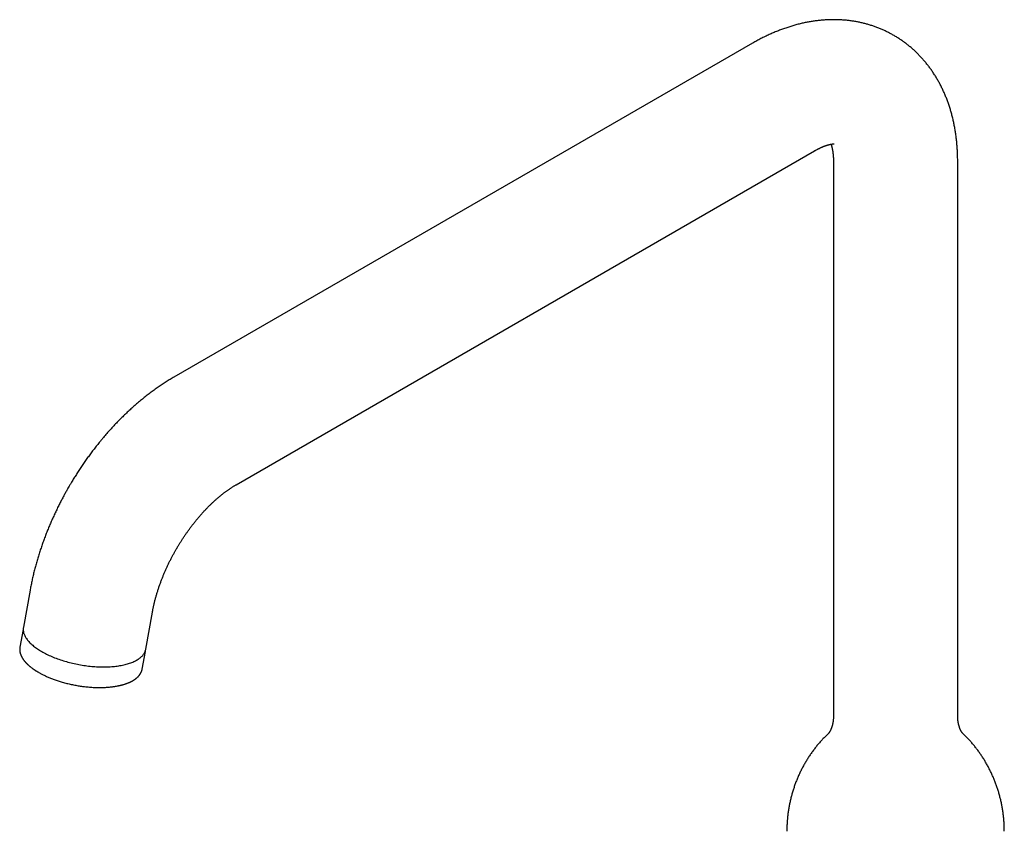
# Model space of a CAD drawing. Header units: millimetres. Extents: x 8 to 829, y 12 to 852.
# Tile 4 of 10: x 590 to 781, y 276 to 433. Entities that reach past the tile are written whole.
import ezdxf

# ---------------------------------------------------------------- set-up
doc = ezdxf.new("R2010")
doc.units = ezdxf.units.MM

msp = doc.modelspace()

# ---------------------------------------------------------------- linework, layer by layer
at = {"color": 7, "linetype": 'Continuous', "lineweight": 30}
for p, q in [((731.94, 428.38), (620.21, 363.88)), ((632.21, 343.09), (743.93, 407.59)), ((747.57, 405.49), (747.57, 298.29)), ((771.57, 298.29), (771.57, 405.49)), ((592.42, 322.73), (591.14, 315.56)), ((614.76, 311.32), (616.05, 318.49)), ((591.06, 315.11), (590.45, 311.74)), ((591.06, 315.12), (591.06, 315.11)), ((591.06, 315.11), (591.06, 315.12)), ((614.08, 307.5), (614.68, 310.88)), ((614.08, 307.5), (614.08, 307.5))]:
    msp.add_line(p, q, dxfattribs=at)
at = {"color": 7, "linetype": 'Continuous', "lineweight": 30, "flags": 128}
msp.add_lwpolyline([(591.14, 315.56), (591.13, 315.49), (591.11, 315.36), (591.1, 315.22), (591.1, 315.09), (591.11, 314.95), (591.13, 314.81), (591.15, 314.67), (591.18, 314.52), (591.22, 314.38), (591.27, 314.24), (591.33, 314.1), (591.39, 313.95), (591.47, 313.81), (591.55, 313.66), (591.63, 313.52), (591.73, 313.37), (591.83, 313.23), (591.94, 313.08), (592.06, 312.94), (592.19, 312.8), (592.32, 312.65), (592.46, 312.51), (592.61, 312.37), (592.77, 312.22), (592.93, 312.08), (593.1, 311.94), (593.27, 311.8), (593.46, 311.67), (593.64, 311.53), (593.84, 311.4), (594.04, 311.26), (594.25, 311.13), (594.46, 311), (594.68, 310.87), (594.91, 310.74), (595.14, 310.62), (595.37, 310.49), (595.61, 310.37), (595.86, 310.25), (596.11, 310.13), (596.37, 310.02), (596.63, 309.91), (596.89, 309.8), (597.16, 309.69), (597.43, 309.58), (597.71, 309.48), (597.99, 309.38), (598.27, 309.28), (598.56, 309.19), (598.85, 309.1), (599.14, 309.01), (599.43, 308.93), (599.73, 308.84), (600.03, 308.76), (600.33, 308.69), (600.64, 308.62), (600.94, 308.55), (601.25, 308.48), (601.55, 308.42), (601.86, 308.36), (602.17, 308.3), (602.48, 308.25), (602.79, 308.2), (603.1, 308.16), (603.41, 308.12), (603.72, 308.08), (604.03, 308.04), (604.34, 308.01), (604.65, 307.99), (604.95, 307.97), (605.26, 307.95), (605.56, 307.93), (605.86, 307.92), (606.16, 307.91), (606.46, 307.91), (606.76, 307.91), (607.05, 307.91), (607.34, 307.92), (607.62, 307.93), (607.91, 307.94), (608.19, 307.96), (608.46, 307.99), (608.74, 308.01), (609, 308.04), (609.27, 308.08), (609.53, 308.11), (609.78, 308.15), (610.04, 308.2), (610.28, 308.25), (610.52, 308.3), (610.76, 308.35), (610.99, 308.41), (611.21, 308.47), (611.43, 308.54), (611.65, 308.61), (611.85, 308.68), (612.06, 308.76), (612.25, 308.83), (612.44, 308.92), (612.62, 309), (612.8, 309.09), (612.97, 309.18), (613.13, 309.27), (613.28, 309.37), (613.43, 309.47), (613.57, 309.57), (613.71, 309.68), (613.83, 309.79), (613.95, 309.9), (614.06, 310.01), (614.17, 310.12), (614.26, 310.24), (614.35, 310.36), (614.43, 310.48), (614.5, 310.6), (614.57, 310.73), (614.62, 310.86), (614.67, 310.98), (614.71, 311.12), (614.75, 311.25), (614.76, 311.32)], dxfattribs=at)
at = {"color": 7, "linetype": 'Continuous', "lineweight": 30}
for points, knots in [([(771.57, 405.49), (771.57, 405.52), (771.57, 405.69), (771.57, 406.01), (771.56, 406.44), (771.55, 406.87), (771.53, 407.3), (771.51, 407.73), (771.48, 408.15), (771.45, 408.57), (771.42, 408.99), (771.38, 409.41), (771.33, 409.83), (771.28, 410.25), (771.23, 410.66), (771.17, 411.07), (771.1, 411.48), (771.03, 411.88), (770.96, 412.29), (770.88, 412.69), (770.8, 413.09), (770.71, 413.48), (770.62, 413.88), (770.52, 414.27), (770.42, 414.65), (770.32, 415.04), (770.21, 415.42), (770.09, 415.79), (769.97, 416.17), (769.85, 416.54), (769.72, 416.91), (769.59, 417.27), (769.45, 417.64), (769.31, 417.99), (769.16, 418.35), (769.01, 418.7), (768.86, 419.05), (768.7, 419.39), (768.54, 419.73), (768.37, 420.07), (768.2, 420.4), (768.03, 420.73), (767.85, 421.05), (767.66, 421.37), (767.48, 421.69), (767.29, 422), (767.09, 422.31), (766.89, 422.62), (766.69, 422.92), (766.48, 423.22), (766.27, 423.51), (766.06, 423.8), (765.84, 424.09), (765.62, 424.37), (765.4, 424.65), (765.17, 424.92), (764.93, 425.19), (764.7, 425.46), (764.46, 425.72), (764.22, 425.98), (763.97, 426.23), (763.72, 426.48), (763.47, 426.72), (763.21, 426.96), (762.95, 427.2), (762.69, 427.43), (762.42, 427.66), (762.15, 427.88), (761.88, 428.1), (761.6, 428.31), (761.33, 428.52), (761.04, 428.73), (760.76, 428.93), (760.47, 429.12), (760.18, 429.31), (759.89, 429.5), (759.59, 429.68), (759.29, 429.86), (758.99, 430.03), (758.68, 430.2), (758.37, 430.36), (758.06, 430.52), (757.75, 430.68), (757.43, 430.82), (757.12, 430.97), (756.8, 431.11), (756.47, 431.24), (756.15, 431.37), (755.82, 431.49), (755.49, 431.61), (755.15, 431.73), (754.82, 431.84), (754.48, 431.94), (754.14, 432.04), (753.8, 432.13), (753.46, 432.22), (753.11, 432.31), (752.76, 432.39), (752.41, 432.46), (752.06, 432.53), (751.71, 432.59), (751.35, 432.65), (750.99, 432.7), (750.63, 432.75), (750.27, 432.79), (749.91, 432.83), (749.54, 432.86), (749.17, 432.88), (748.81, 432.9), (748.43, 432.92), (748.06, 432.93), (747.69, 432.93), (747.31, 432.93), (746.94, 432.92), (746.56, 432.91), (746.18, 432.89), (745.8, 432.87), (745.41, 432.84), (745.03, 432.8), (744.65, 432.76), (744.26, 432.72), (743.87, 432.66), (743.48, 432.61), (743.09, 432.54), (742.7, 432.47), (742.31, 432.4), (741.92, 432.32), (741.52, 432.23), (741.13, 432.14), (740.73, 432.04), (740.34, 431.93), (739.94, 431.82), (739.54, 431.7), (739.14, 431.58), (738.74, 431.45), (738.35, 431.32), (737.95, 431.18), (737.55, 431.04), (737.15, 430.88), (736.75, 430.73), (736.35, 430.56), (735.95, 430.4), (735.55, 430.22), (735.15, 430.04), (734.76, 429.86), (734.36, 429.67), (733.96, 429.47), (733.57, 429.27), (733.17, 429.06), (732.78, 428.85), (732.38, 428.63), (732.1, 428.47), (731.95, 428.39), (731.94, 428.38)], [0, 0, 0, 0, 0.001544, 0.008719, 0.015892, 0.023062, 0.030229, 0.037391, 0.044548, 0.051698, 0.058841, 0.065976, 0.073102, 0.080218, 0.087323, 0.094416, 0.101496, 0.108563, 0.115615, 0.122652, 0.129672, 0.136676, 0.143661, 0.150628, 0.157576, 0.164505, 0.171413, 0.1783, 0.185166, 0.19201, 0.198833, 0.205633, 0.212411, 0.219166, 0.225899, 0.232608, 0.239295, 0.24596, 0.252602, 0.259222, 0.265819, 0.272395, 0.278949, 0.285482, 0.291994, 0.298485, 0.304957, 0.311409, 0.317842, 0.324256, 0.330652, 0.337032, 0.343394, 0.34974, 0.35607, 0.362386, 0.368687, 0.374974, 0.381249, 0.387511, 0.393761, 0.400001, 0.40623, 0.41245, 0.41866, 0.424863, 0.431058, 0.437246, 0.443429, 0.449606, 0.455778, 0.461946, 0.468112, 0.474274, 0.480436, 0.486596, 0.492755, 0.498916, 0.505077, 0.511241, 0.517406, 0.523575, 0.529748, 0.535925, 0.542108, 0.548297, 0.554493, 0.560696, 0.566908, 0.573128, 0.579359, 0.5856, 0.591852, 0.598117, 0.604394, 0.610685, 0.61699, 0.623311, 0.629647, 0.635999, 0.642369, 0.648757, 0.655163, 0.661589, 0.668036, 0.674502, 0.680991, 0.687501, 0.694035, 0.700591, 0.707172, 0.713778, 0.720408, 0.727064, 0.733746, 0.740455, 0.747191, 0.753954, 0.760744, 0.767563, 0.77441, 0.781285, 0.788188, 0.79512, 0.802081, 0.809069, 0.816086, 0.823131, 0.830204, 0.837304, 0.844431, 0.851584, 0.858763, 0.865968, 0.873197, 0.88045, 0.887726, 0.895024, 0.902343, 0.909683, 0.917042, 0.92442, 0.931814, 0.939225, 0.946652, 0.954092, 0.961545, 0.969011, 0.976487, 0.983973, 0.991469, 0.998972, 1, 1, 1, 1]), ([(743.93, 407.59), (743.98, 407.62), (744.09, 407.68), (744.24, 407.76), (744.4, 407.85), (744.55, 407.93), (744.7, 408.01), (744.85, 408.08), (745, 408.15), (745.14, 408.22), (745.28, 408.28), (745.41, 408.34), (745.54, 408.39), (745.67, 408.45), (745.8, 408.5), (745.92, 408.54), (746.04, 408.59), (746.16, 408.63), (746.27, 408.66), (746.37, 408.7), (746.48, 408.73), (746.58, 408.76), (746.67, 408.78), (746.77, 408.81), (746.85, 408.83), (746.94, 408.85), (747.02, 408.86), (747.09, 408.88), (747.16, 408.89), (747.23, 408.9), (747.29, 408.91), (747.35, 408.92), (747.41, 408.92), (747.46, 408.93), (747.5, 408.93), (747.54, 408.93), (747.58, 408.93), (747.61, 408.93), (747.63, 408.93), (747.65, 408.93), (747.67, 408.93), (747.68, 408.93), (747.69, 408.93), (747.69, 408.93), (747.69, 408.93)], [0, 0, 0, 0, 0.021624, 0.044861, 0.06806, 0.091222, 0.11435, 0.137446, 0.160513, 0.183554, 0.206571, 0.229569, 0.252551, 0.275521, 0.298485, 0.321448, 0.344413, 0.367387, 0.390375, 0.413383, 0.43642, 0.459492, 0.482609, 0.505779, 0.529012, 0.552319, 0.575711, 0.599201, 0.622802, 0.646527, 0.670394, 0.694418, 0.718618, 0.743015, 0.767629, 0.792485, 0.817609, 0.84303, 0.868782, 0.894899, 0.921424, 0.948401, 0.975885, 1, 1, 1, 1]), ([(747.1, 408.88), (747.1, 408.88), (747.11, 408.85), (747.13, 408.79), (747.16, 408.71), (747.19, 408.63), (747.21, 408.54), (747.24, 408.44), (747.27, 408.34), (747.29, 408.23), (747.32, 408.12), (747.34, 408), (747.37, 407.88), (747.39, 407.75), (747.42, 407.62), (747.44, 407.48), (747.46, 407.34), (747.48, 407.19), (747.49, 407.03), (747.51, 406.88), (747.52, 406.71), (747.54, 406.55), (747.55, 406.37), (747.56, 406.2), (747.56, 406.01), (747.57, 405.83), (747.57, 405.65), (747.57, 405.54), (747.57, 405.49)], [0, 0, 0, 0, 0.004663, 0.045574, 0.08629, 0.126835, 0.167236, 0.207513, 0.247688, 0.287779, 0.327805, 0.367781, 0.407723, 0.447645, 0.487559, 0.527477, 0.567408, 0.60736, 0.647345, 0.687369, 0.727442, 0.76757, 0.807761, 0.84802, 0.888354, 0.928767, 0.969264, 1, 1, 1, 1]), ([(620.21, 363.88), (620.1, 363.82), (619.86, 363.68), (619.49, 363.45), (619.1, 363.21), (618.7, 362.97), (618.31, 362.72), (617.92, 362.46), (617.53, 362.2), (617.15, 361.94), (616.76, 361.67), (616.38, 361.39), (616, 361.11), (615.61, 360.83), (615.24, 360.54), (614.86, 360.25), (614.48, 359.95), (614.11, 359.65), (613.74, 359.35), (613.37, 359.04), (613, 358.72), (612.64, 358.41), (612.27, 358.08), (611.91, 357.76), (611.55, 357.43), (611.19, 357.09), (610.84, 356.76), (610.48, 356.41), (610.13, 356.07), (609.78, 355.72), (609.44, 355.37), (609.09, 355.01), (608.75, 354.65), (608.41, 354.29), (608.07, 353.92), (607.74, 353.55), (607.4, 353.17), (607.07, 352.79), (606.74, 352.41), (606.42, 352.02), (606.09, 351.63), (605.78, 351.25), (605.48, 350.88), (605.2, 350.52), (604.91, 350.16), (604.63, 349.8), (604.36, 349.43), (604.08, 349.07), (603.81, 348.7), (603.54, 348.33), (603.27, 347.95), (603.01, 347.58), (602.75, 347.2), (602.49, 346.82), (602.23, 346.44), (601.98, 346.06), (601.73, 345.68), (601.48, 345.3), (601.24, 344.91), (601, 344.53), (600.77, 344.16), (600.55, 343.8), (600.36, 343.49), (600.2, 343.22), (600.04, 342.95), (599.93, 342.75), (599.87, 342.65)], [0, 0, 0, 0, 0.013649, 0.030229, 0.046819, 0.063419, 0.080026, 0.09664, 0.113257, 0.129878, 0.1465, 0.163124, 0.179747, 0.19637, 0.212991, 0.229609, 0.246226, 0.262839, 0.279449, 0.296056, 0.312659, 0.329259, 0.345855, 0.362449, 0.379039, 0.395627, 0.412213, 0.428798, 0.445383, 0.461967, 0.478553, 0.495141, 0.511733, 0.52833, 0.544933, 0.561544, 0.578166, 0.5948, 0.611448, 0.628114, 0.644801, 0.661512, 0.676513, 0.691506, 0.706488, 0.721461, 0.736424, 0.751377, 0.766318, 0.781248, 0.796165, 0.811068, 0.825955, 0.840823, 0.855668, 0.870483, 0.885258, 0.899978, 0.914614, 0.929114, 0.943363, 0.957062, 0.969636, 0.978529, 0.988179, 1, 1, 1, 1]), ([(599.87, 342.65), (599.78, 342.5), (599.67, 342.3), (599.49, 341.99), (599.35, 341.73), (599.18, 341.42), (599, 341.09), (598.81, 340.75), (598.62, 340.39), (598.43, 340.02), (598.23, 339.64), (598.04, 339.26), (597.84, 338.87), (597.65, 338.47), (597.46, 338.07), (597.27, 337.67), (597.08, 337.26), (596.89, 336.85), (596.7, 336.44), (596.52, 336.02), (596.34, 335.6), (596.16, 335.18), (595.98, 334.76), (595.81, 334.33), (595.64, 333.91), (595.47, 333.48), (595.31, 333.05), (595.14, 332.61), (594.98, 332.18), (594.83, 331.74), (594.68, 331.31), (594.53, 330.87), (594.38, 330.43), (594.24, 329.99), (594.1, 329.55), (593.96, 329.11), (593.83, 328.67), (593.7, 328.22), (593.58, 327.78), (593.46, 327.33), (593.34, 326.89), (593.22, 326.44), (593.11, 326), (593.01, 325.55), (592.9, 325.1), (592.8, 324.65), (592.71, 324.21), (592.62, 323.76), (592.53, 323.31), (592.46, 322.97), (592.43, 322.77), (592.42, 322.73)], [0, 0, 0, 0, 0.023244, 0.032571, 0.048073, 0.064165, 0.081429, 0.099454, 0.118075, 0.13716, 0.156616, 0.176372, 0.196378, 0.216593, 0.236985, 0.257531, 0.27821, 0.299006, 0.319906, 0.340899, 0.361976, 0.383129, 0.404352, 0.425639, 0.446985, 0.468386, 0.489839, 0.51134, 0.532888, 0.554478, 0.576111, 0.597782, 0.619492, 0.641238, 0.66302, 0.684835, 0.706683, 0.728564, 0.750476, 0.772418, 0.79439, 0.81639, 0.83842, 0.860476, 0.88256, 0.90467, 0.926806, 0.948967, 0.971153, 0.993362, 1, 1, 1, 1]), ([(620.65, 330.65), (620.71, 330.75), (620.79, 330.89), (620.92, 331.1), (621.02, 331.28), (621.15, 331.49), (621.28, 331.71), (621.43, 331.94), (621.58, 332.17), (621.73, 332.41), (621.89, 332.66), (622.05, 332.91), (622.22, 333.15), (622.39, 333.4), (622.56, 333.65), (622.73, 333.9), (622.91, 334.15), (623.09, 334.4), (623.27, 334.65), (623.45, 334.9), (623.64, 335.14), (623.83, 335.39), (624.02, 335.63), (624.21, 335.87), (624.4, 336.11), (624.59, 336.34), (624.79, 336.58), (624.98, 336.81), (625.18, 337.04), (625.37, 337.26), (625.57, 337.49), (625.77, 337.71), (625.97, 337.92), (626.17, 338.14), (626.37, 338.35), (626.57, 338.56), (626.77, 338.77), (626.97, 338.97), (627.18, 339.17), (627.38, 339.36), (627.58, 339.56), (627.78, 339.75), (627.98, 339.93), (628.18, 340.11), (628.38, 340.29), (628.58, 340.47), (628.78, 340.64), (628.98, 340.81), (629.18, 340.97), (629.37, 341.13), (629.57, 341.28), (629.76, 341.44), (629.96, 341.59), (630.15, 341.73), (630.34, 341.87), (630.53, 342.01), (630.72, 342.14), (630.91, 342.27), (631.09, 342.4), (631.27, 342.52), (631.45, 342.63), (631.63, 342.75), (631.81, 342.86), (631.99, 342.96), (632.12, 343.04), (632.19, 343.08), (632.21, 343.09)], [0, 0, 0, 0, 0.01807, 0.025336, 0.037408, 0.04994, 0.063384, 0.077419, 0.091914, 0.106766, 0.1219, 0.137262, 0.15281, 0.16851, 0.184339, 0.200274, 0.2163, 0.232403, 0.248571, 0.264795, 0.281066, 0.297377, 0.313722, 0.330095, 0.346491, 0.362907, 0.379337, 0.395779, 0.412229, 0.428684, 0.445141, 0.461599, 0.478055, 0.494505, 0.51095, 0.527386, 0.543811, 0.560225, 0.576626, 0.593011, 0.609381, 0.625732, 0.642065, 0.658378, 0.674669, 0.690939, 0.707185, 0.723408, 0.739606, 0.755778, 0.771924, 0.788043, 0.804135, 0.8202, 0.836235, 0.852243, 0.868222, 0.884171, 0.900092, 0.915984, 0.931847, 0.947682, 0.963488, 0.979267, 0.995018, 1, 1, 1, 1]), ([(616.05, 318.49), (616.05, 318.5), (616.06, 318.59), (616.1, 318.78), (616.15, 319.05), (616.21, 319.33), (616.27, 319.61), (616.33, 319.9), (616.4, 320.18), (616.47, 320.47), (616.54, 320.76), (616.62, 321.06), (616.7, 321.35), (616.79, 321.65), (616.87, 321.95), (616.97, 322.26), (617.06, 322.56), (617.16, 322.87), (617.26, 323.18), (617.37, 323.49), (617.48, 323.8), (617.58, 324.1), (617.7, 324.41), (617.81, 324.7), (617.92, 324.99), (618.04, 325.28), (618.15, 325.56), (618.27, 325.85), (618.39, 326.13), (618.51, 326.42), (618.64, 326.7), (618.77, 326.99), (618.9, 327.27), (619.03, 327.55), (619.17, 327.84), (619.3, 328.12), (619.44, 328.4), (619.58, 328.68), (619.73, 328.96), (619.87, 329.23), (620.01, 329.5), (620.15, 329.76), (620.28, 329.99), (620.39, 330.19), (620.51, 330.4), (620.6, 330.55), (620.65, 330.65)], [0, 0, 0, 0, 0.000727, 0.024841, 0.049016, 0.073253, 0.097551, 0.121911, 0.146334, 0.170819, 0.195367, 0.219978, 0.244653, 0.269393, 0.294198, 0.319071, 0.344011, 0.369021, 0.394103, 0.419259, 0.444493, 0.469807, 0.492599, 0.51801, 0.54084, 0.56369, 0.586553, 0.609429, 0.632315, 0.655209, 0.678107, 0.701006, 0.723903, 0.74679, 0.769661, 0.792506, 0.81531, 0.838051, 0.860691, 0.883162, 0.905328, 0.92686, 0.946703, 0.962311, 0.976573, 1, 1, 1, 1]), ([(591.11, 315.35), (591.11, 315.33), (591.09, 315.28), (591.07, 315.2), (591.06, 315.15), (591.06, 315.12)], [0, 0, 0, 0, 0.287633, 0.650282, 1, 1, 1, 1]), ([(590.45, 311.74), (590.45, 311.71), (590.44, 311.67), (590.43, 311.59), (590.42, 311.52), (590.42, 311.44), (590.41, 311.37), (590.41, 311.3), (590.41, 311.23), (590.42, 311.18), (590.42, 311.13), (590.42, 311.09), (590.43, 311.04), (590.43, 310.97), (590.44, 310.89), (590.46, 310.81), (590.48, 310.72), (590.5, 310.63), (590.52, 310.54), (590.55, 310.46), (590.57, 310.38), (590.59, 310.31), (590.62, 310.25), (590.64, 310.19), (590.67, 310.13), (590.7, 310.06), (590.73, 310), (590.75, 309.94), (590.78, 309.88), (590.81, 309.83), (590.85, 309.76), (590.89, 309.69), (590.93, 309.62), (590.98, 309.54), (591.04, 309.45), (591.11, 309.35), (591.19, 309.24), (591.27, 309.13), (591.33, 309.05), (591.38, 308.99), (591.42, 308.95), (591.45, 308.91), (591.47, 308.89), (591.49, 308.86), (591.51, 308.85), (591.53, 308.82), (591.56, 308.79), (591.6, 308.74), (591.66, 308.68), (591.73, 308.61), (591.8, 308.53), (591.88, 308.45), (591.97, 308.37), (592.07, 308.28), (592.18, 308.18), (592.3, 308.07), (592.44, 307.96), (592.58, 307.84), (592.73, 307.73), (592.87, 307.63), (592.98, 307.55), (593.06, 307.49), (593.14, 307.43), (593.21, 307.38), (593.28, 307.34), (593.34, 307.3), (593.39, 307.27), (593.42, 307.24), (593.46, 307.22), (593.5, 307.19), (593.56, 307.16), (593.66, 307.1), (593.78, 307.02), (593.95, 306.92), (594.13, 306.81), (594.35, 306.69), (594.58, 306.56), (594.84, 306.43), (595.12, 306.29), (595.42, 306.15), (595.73, 306.01), (596.05, 305.87), (596.38, 305.74), (596.72, 305.6), (597.08, 305.47), (597.45, 305.34), (597.83, 305.21), (598.23, 305.09), (598.65, 304.96), (599.08, 304.84), (599.51, 304.73), (599.95, 304.63), (600.38, 304.53), (600.82, 304.44), (601.25, 304.36), (601.68, 304.28), (602.11, 304.21), (602.54, 304.15), (602.96, 304.1), (603.4, 304.05), (603.87, 304.01), (604.36, 303.97), (604.84, 303.95), (605.31, 303.93), (605.76, 303.93), (606.19, 303.93), (606.6, 303.94), (607.01, 303.96), (607.4, 303.98), (607.78, 304.02), (608.14, 304.05), (608.47, 304.1), (608.78, 304.14), (609.12, 304.2), (609.36, 304.24), (609.52, 304.28), (609.57, 304.29), (609.6, 304.29), (609.63, 304.3), (609.66, 304.31), (609.71, 304.32), (609.76, 304.33), (609.83, 304.34), (609.9, 304.36), (609.99, 304.38), (610.08, 304.41), (610.23, 304.44), (610.42, 304.5), (610.64, 304.56), (610.83, 304.63), (611.01, 304.69), (611.18, 304.75), (611.33, 304.81), (611.48, 304.87), (611.61, 304.92), (611.74, 304.98), (611.85, 305.04), (611.94, 305.08), (612.01, 305.12), (612.06, 305.14), (612.11, 305.17), (612.14, 305.19), (612.16, 305.2), (612.18, 305.21), (612.2, 305.22), (612.23, 305.24), (612.27, 305.26), (612.32, 305.29), (612.37, 305.32), (612.42, 305.35), (612.49, 305.4), (612.57, 305.45), (612.67, 305.51), (612.75, 305.57), (612.82, 305.62), (612.88, 305.67), (612.93, 305.71), (612.98, 305.75), (613.02, 305.78), (613.05, 305.81), (613.07, 305.83), (613.1, 305.85), (613.12, 305.88), (613.16, 305.92), (613.22, 305.97), (613.27, 306.02), (613.33, 306.08), (613.38, 306.14), (613.44, 306.2), (613.49, 306.26), (613.54, 306.33), (613.59, 306.4), (613.65, 306.48), (613.7, 306.56), (613.75, 306.64), (613.8, 306.72), (613.84, 306.8), (613.88, 306.88), (613.91, 306.94), (613.92, 306.98), (613.94, 307.01), (613.94, 307.03), (613.95, 307.06), (613.97, 307.1), (613.98, 307.14), (614, 307.2), (614.02, 307.26), (614.04, 307.33), (614.06, 307.41), (614.07, 307.47), (614.08, 307.5)], [0, 0, 0, 0, 0.003758, 0.007696, 0.011814, 0.016115, 0.020563, 0.024712, 0.028224, 0.031348, 0.034085, 0.036444, 0.03881, 0.042727, 0.047098, 0.051718, 0.056525, 0.06154, 0.066889, 0.070919, 0.075095, 0.079024, 0.082601, 0.085826, 0.088698, 0.092689, 0.096346, 0.099677, 0.102325, 0.105443, 0.10903, 0.113055, 0.11724, 0.121514, 0.125879, 0.132125, 0.13847, 0.144441, 0.149956, 0.152284, 0.154521, 0.156528, 0.158171, 0.15945, 0.160365, 0.161117, 0.163402, 0.166271, 0.169722, 0.173757, 0.178374, 0.182668, 0.18745, 0.19277, 0.198627, 0.205021, 0.211952, 0.218494, 0.225452, 0.232824, 0.236444, 0.240153, 0.243658, 0.246738, 0.249393, 0.251931, 0.253903, 0.255318, 0.256579, 0.257901, 0.260674, 0.263679, 0.269351, 0.275316, 0.282799, 0.290697, 0.299009, 0.308309, 0.317919, 0.327838, 0.338065, 0.348601, 0.358863, 0.369402, 0.380218, 0.391311, 0.402681, 0.414328, 0.426251, 0.438427, 0.450586, 0.462657, 0.474641, 0.486538, 0.498347, 0.510068, 0.521703, 0.53325, 0.54471, 0.556084, 0.569617, 0.583026, 0.59631, 0.609469, 0.622504, 0.634558, 0.646505, 0.658347, 0.670084, 0.681719, 0.69325, 0.703312, 0.713295, 0.7232, 0.736153, 0.738049, 0.739598, 0.740794, 0.741669, 0.742628, 0.744209, 0.746154, 0.748465, 0.75114, 0.75418, 0.757573, 0.761023, 0.770152, 0.778752, 0.785984, 0.792794, 0.799618, 0.806862, 0.812282, 0.817916, 0.823765, 0.829805, 0.833309, 0.836373, 0.838997, 0.841182, 0.842926, 0.84371, 0.844412, 0.845497, 0.847074, 0.849144, 0.851654, 0.854345, 0.856948, 0.859463, 0.865099, 0.870238, 0.874878, 0.878911, 0.882489, 0.885714, 0.888602, 0.891153, 0.892921, 0.894481, 0.895903, 0.897765, 0.900192, 0.904058, 0.908141, 0.912247, 0.916376, 0.920516, 0.924614, 0.928666, 0.933755, 0.938832, 0.943953, 0.949097, 0.95418, 0.959192, 0.963965, 0.967579, 0.970716, 0.971817, 0.973057, 0.97464, 0.976566, 0.979305, 0.982531, 0.986242, 0.99044, 0.995124, 1, 1, 1, 1]), ([(614.68, 310.88), (614.68, 310.9), (614.69, 310.95), (614.7, 311.02), (614.71, 311.08), (614.71, 311.11), (614.71, 311.12)], [0, 0, 0, 0, 0.2882906, 0.5903295, 0.9062302, 1, 1, 1, 1]), ([(747.57, 298.29), (747.57, 298.28), (747.57, 298.2), (747.57, 298.06), (747.56, 297.87), (747.54, 297.68), (747.53, 297.5), (747.5, 297.32), (747.47, 297.15), (747.44, 296.98), (747.4, 296.82), (747.37, 296.67), (747.33, 296.52), (747.28, 296.39), (747.24, 296.26), (747.2, 296.14), (747.15, 296.02), (747.11, 295.92), (747.07, 295.82), (747.02, 295.72), (746.98, 295.64), (746.94, 295.56), (746.9, 295.49), (746.87, 295.43), (746.83, 295.37), (746.8, 295.32), (746.77, 295.27), (746.74, 295.23), (746.72, 295.2), (746.7, 295.17), (746.68, 295.14), (746.66, 295.13), (746.65, 295.11), (746.64, 295.1), (746.64, 295.1), (746.64, 295.1), (746.64, 295.1)], [0, 0, 0, 0, 0.0095673, 0.0474449, 0.0852959, 0.1229798, 0.160375, 0.1973733, 0.2338836, 0.269834, 0.3051713, 0.3398598, 0.3738792, 0.4072217, 0.4398898, 0.471894, 0.5032503, 0.5339794, 0.5641047, 0.5936516, 0.6226464, 0.6511163, 0.6790884, 0.7065894, 0.733646, 0.7602839, 0.7865283, 0.8124035, 0.8379331, 0.8631398, 0.8880454, 0.912671, 0.9370368, 0.9611622, 0.9850659, 1, 1, 1, 1]), ([(772.51, 295.1), (772.51, 295.1), (772.51, 295.1), (772.5, 295.1), (772.5, 295.11), (772.48, 295.12), (772.47, 295.14), (772.45, 295.16), (772.44, 295.19), (772.41, 295.22), (772.39, 295.26), (772.36, 295.3), (772.33, 295.34), (772.3, 295.39), (772.27, 295.45), (772.23, 295.52), (772.19, 295.58), (772.15, 295.66), (772.11, 295.74), (772.07, 295.83), (772.03, 295.92), (771.99, 296.03), (771.95, 296.13), (771.91, 296.25), (771.87, 296.37), (771.83, 296.5), (771.79, 296.64), (771.75, 296.78), (771.72, 296.93), (771.68, 297.09), (771.65, 297.26), (771.63, 297.43), (771.61, 297.6), (771.59, 297.78), (771.58, 297.97), (771.57, 298.14), (771.57, 298.25), (771.57, 298.29)], [0, 0, 0, 0, 0.013755, 0.036583, 0.059605, 0.082837, 0.106294, 0.129992, 0.153951, 0.178186, 0.202718, 0.227565, 0.252748, 0.278287, 0.304204, 0.330521, 0.357262, 0.384449, 0.412106, 0.440259, 0.468931, 0.498147, 0.527932, 0.558308, 0.589297, 0.620918, 0.653189, 0.68612, 0.719718, 0.753979, 0.788893, 0.824434, 0.860562, 0.897223, 0.934341, 0.971825, 1, 1, 1, 1]), ([(746.65, 295.11), (746.61, 295.07), (746.48, 294.95), (746.27, 294.75), (746.01, 294.49), (745.75, 294.22), (745.49, 293.96), (745.24, 293.68), (745, 293.41), (744.75, 293.13), (744.51, 292.84), (744.28, 292.55), (744.05, 292.26), (743.82, 291.96), (743.6, 291.66), (743.38, 291.36), (743.16, 291.05), (742.95, 290.74), (742.74, 290.42), (742.54, 290.1), (742.34, 289.78), (742.15, 289.46), (741.96, 289.13), (741.78, 288.8), (741.6, 288.46), (741.43, 288.13), (741.26, 287.79), (741.09, 287.45), (740.93, 287.1), (740.78, 286.75), (740.63, 286.4), (740.48, 286.05), (740.34, 285.7), (740.21, 285.34), (740.08, 284.98), (739.96, 284.62), (739.84, 284.26), (739.72, 283.89), (739.61, 283.53), (739.51, 283.16), (739.41, 282.79), (739.32, 282.42), (739.23, 282.05), (739.15, 281.67), (739.07, 281.3), (739, 280.92), (738.94, 280.55), (738.88, 280.17), (738.82, 279.79), (738.77, 279.41), (738.73, 279.03), (738.69, 278.65), (738.66, 278.27), (738.63, 277.89), (738.61, 277.51), (738.59, 277.13), (738.58, 276.75), (738.57, 276.42), (738.57, 276.22), (738.57, 276.15)], [0, 0, 0, 0, 0.007608, 0.025058, 0.042541, 0.060055, 0.077598, 0.09517, 0.112769, 0.130394, 0.148044, 0.165717, 0.183412, 0.201129, 0.218866, 0.236622, 0.254396, 0.272187, 0.289995, 0.307817, 0.325654, 0.343505, 0.361368, 0.379243, 0.39713, 0.415026, 0.432933, 0.450848, 0.468772, 0.486703, 0.504641, 0.522586, 0.540537, 0.558493, 0.576454, 0.594419, 0.612388, 0.63036, 0.648335, 0.666312, 0.684291, 0.702271, 0.720253, 0.738235, 0.756217, 0.774198, 0.79218, 0.81016, 0.828138, 0.846115, 0.86409, 0.882062, 0.900032, 0.917998, 0.93596, 0.953919, 0.971873, 0.989823, 1, 1, 1, 1]), ([(780.57, 276.15), (780.57, 276.16), (780.57, 276.3), (780.57, 276.57), (780.56, 276.95), (780.55, 277.33), (780.53, 277.71), (780.5, 278.09), (780.47, 278.47), (780.44, 278.85), (780.4, 279.23), (780.35, 279.6), (780.3, 279.98), (780.24, 280.36), (780.18, 280.73), (780.11, 281.1), (780.04, 281.48), (779.96, 281.85), (779.87, 282.22), (779.78, 282.58), (779.69, 282.95), (779.59, 283.31), (779.49, 283.68), (779.38, 284.04), (779.26, 284.4), (779.14, 284.75), (779.02, 285.11), (778.89, 285.46), (778.76, 285.81), (778.62, 286.16), (778.47, 286.51), (778.32, 286.85), (778.17, 287.19), (778.01, 287.53), (777.85, 287.86), (777.68, 288.2), (777.51, 288.53), (777.34, 288.85), (777.15, 289.18), (776.97, 289.5), (776.78, 289.81), (776.59, 290.13), (776.39, 290.44), (776.19, 290.75), (775.98, 291.05), (775.77, 291.35), (775.56, 291.65), (775.34, 291.94), (775.12, 292.23), (774.9, 292.51), (774.67, 292.8), (774.44, 293.07), (774.2, 293.35), (773.96, 293.62), (773.72, 293.88), (773.48, 294.14), (773.23, 294.4), (772.98, 294.65), (772.73, 294.89), (772.57, 295.04), (772.49, 295.11)], [0, 0, 0, 0, 0.001677, 0.0196152, 0.0375477, 0.0554743, 0.0733944, 0.0913079, 0.1092143, 0.1271133, 0.1450045, 0.1628875, 0.1807621, 0.1986277, 0.2164841, 0.2343309, 0.2521676, 0.2699939, 0.2878094, 0.3056136, 0.3234061, 0.3411865, 0.3589543, 0.3767091, 0.3944504, 0.4121777, 0.4298905, 0.4475884, 0.4652707, 0.482937, 0.5005866, 0.5182191, 0.5358338, 0.5534301, 0.5710073, 0.5885649, 0.6061021, 0.6236182, 0.6411126, 0.6585844, 0.676033, 0.6934574, 0.7108569, 0.7282307, 0.7455779, 0.7628975, 0.7801886, 0.7974503, 0.8146816, 0.8318814, 0.8490487, 0.8661825, 0.8832815, 0.9003448, 0.917371, 0.9343591, 0.9513078, 0.9682158, 0.9850818, 1, 1, 1, 1])]:
    msp.add_open_spline(points, degree=3, knots=knots, dxfattribs=at)

doc.saveas('drawing.dxf')
